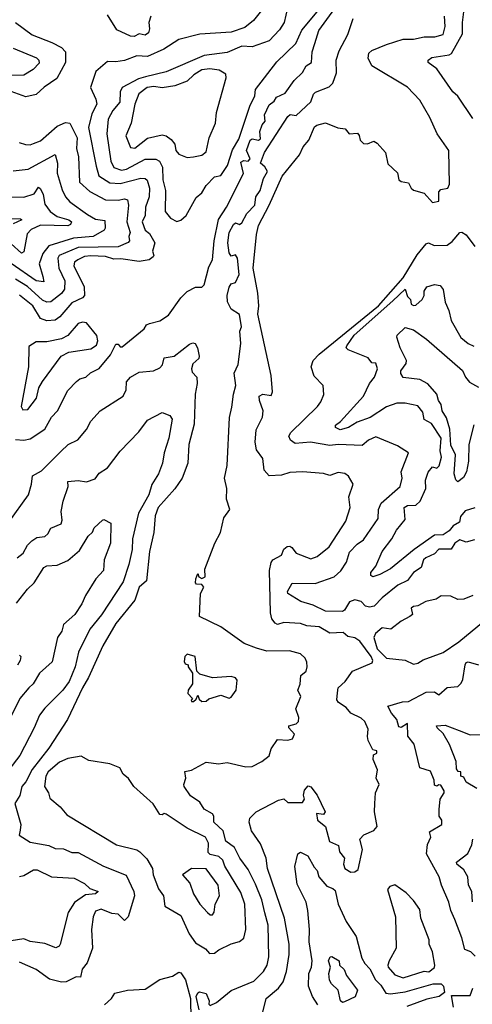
# Model space of a CAD drawing. Extents: x 1995148 to 2088947, y 769131 to 906009.
# Tile 53 of 256: x 2019576 to 2021735, y 776038 to 780728. Entities that reach past the tile are written whole.
import ezdxf

# ---------------------------------------------------------------- set-up
doc = ezdxf.new("R2010")
doc.units = 0

msp = doc.modelspace()

# ---------------------------------------------------------------- linework, layer by layer
at = {"layer": '0CON05XD'}
for points in [[(2020785, 780844), (2020690.6, 780725), (2020648.9, 780691.1), (2020585, 780669.2), (2020435, 780658.6), (2020335, 780634.3), (2020262.8, 780587.2), (2020185, 780553.1), (2020135, 780555.4), (2020075, 780534.3), (2020035, 780527.1), (2019995, 780529.2), (2019938.6, 780481.4), (2019912.9, 780405), (2019939.7, 780349.7), (2019944.4, 780325), (2019920, 780280), (2019903.7, 780215), (2019939.8, 780029.8), (2019952.9, 779985), (2020005, 779951.2), (2020055, 779948), (2020153.2, 779973.2), (2020175, 779971.4), (2020183.6, 779963.6), (2020194.6, 779925), (2020193.3, 779885), (2020176.2, 779835), (2020173.6, 779795), (2020160.4, 779765), (2020174.8, 779724.8), (2020195, 779710), (2020220.4, 779665), (2020210, 779625), (2020216, 779605), (2020212.1, 779597.9), (2020193.3, 779585), (2020145, 779576.2), (2020058.5, 779588.5), (2020025, 779587.5), (2019985, 779600.8), (2019915, 779603.3), (2019885, 779599.7), (2019852.9, 779585), (2019837.5, 779572.5), (2019833.2, 779555), (2019882.9, 779455), (2019885.6, 779415), (2019875, 779403.3), (2019825, 779379.6), (2019767.8, 779312.2), (2019745, 779297.3), (2019705, 779294.3), (2019675, 779304.3), (2019637.9, 779365), (2019575, 779415.4)], [(2019555, 778728.9), (2019595, 778725.6), (2019625, 778732.2), (2019695, 778777.1), (2019728, 778835), (2019756.2, 778865), (2019805, 778961.2), (2019846.2, 779005), (2019862.4, 779017.6), (2019891.2, 779025), (2019913.6, 779046.4), (2019955, 779066), (2020008.7, 779131.3), (2020035, 779182.5), (2020045, 779182.5), (2020055, 779170), (2020065, 779169.2), (2020168.8, 779255), (2020181.2, 779275), (2020195, 779280.8), (2020245, 779294.2), (2020285, 779321.4), (2020345, 779403.8), (2020375, 779434), (2020415, 779453.8), (2020445, 779454.2), (2020455.5, 779464.5), (2020478.3, 779551.7), (2020495.9, 779584.1), (2020502.9, 779675), (2020523.7, 779776.3), (2020561.8, 779835), (2020643.4, 779995), (2020630.2, 780049.8), (2020645, 780057.5), (2020665, 780054.7), (2020675.6, 780065), (2020658, 780105), (2020675, 780154.3), (2020685, 780160), (2020715, 780154.6), (2020725, 780160.8), (2020721.4, 780195), (2020732.6, 780227.4), (2020746.7, 780245), (2020744, 780275), (2020765, 780323.3), (2020789.3, 780340.7), (2020801.4, 780358.6), (2020841.8, 780378.2), (2020885, 780438), (2020924, 780476), (2020942.3, 780507.7), (2020967.1, 780525), (2020970.4, 780575), (2020983.1, 780615), (2021003.3, 780676.7), (2021078.5, 780781.5)], [(2020852.8, 780785), (2020837.8, 780715), (2020815, 780680), (2020765, 780628.1), (2020685, 780598.2), (2020635, 780602.5), (2020565, 780571.5), (2020455, 780556.9), (2020275, 780480), (2020175.5, 780455.5), (2020142.9, 780447.1), (2020064.4, 780405), (2020055.5, 780385), (2020053.5, 780335), (2020019.4, 780295), (2019997.1, 780255), (2019991.1, 780185), (2020010.4, 780055), (2020024.7, 780024.7), (2020061.4, 780011.4), (2020085, 780015.9), (2020175, 780063.9), (2020225, 780063.8), (2020243.1, 780055), (2020257.3, 780025), (2020259.2, 779965), (2020270.6, 779915), (2020269.4, 779815), (2020295, 779782.5), (2020325, 779766.7)], [(2020201.2, 780745), (2020192.5, 780715), (2020195.5, 780685), (2020190.4, 780665), (2020175, 780654.2), (2020145, 780660), (2020121.4, 780648.6), (2020105, 780649.1), (2020039.5, 780679.5), (2019995, 780750.8)], [(2020325, 779766.7), (2020345, 779773.3), (2020369.4, 779795), (2020418.3, 779881.7), (2020445, 779903.8), (2020465, 779938), (2020505, 779980), (2020535, 779986.2), (2020566.7, 780033.3), (2020591, 780109), (2020621.1, 780158.9), (2020673, 780317), (2020697.3, 780365), (2020701.2, 780395), (2020803.1, 780526.9), (2020893.6, 780615), (2020922.1, 780677.9), (2020995, 780765.6)], [(2020810, 777010), (2020835, 777016.7), (2020855, 777000), (2020925, 777000), (2020933.8, 777015), (2020928.8, 777035), (2020935, 777057.5), (2020951.7, 777078.3), (2020965, 777073.8), (2020995, 777034), (2021033.3, 776955), (2021025, 776942.5), (2020992.3, 776947.7), (2020996.2, 776915), (2021034.4, 776884.4), (2021053.3, 776813.3), (2021096.2, 776795), (2021101.4, 776765), (2021125.8, 776735), (2021120.7, 776705), (2021126, 776685), (2021155, 776668), (2021175, 776668.9), (2021190.5, 776679.5), (2021211.4, 776775), (2021197.5, 776825), (2021216.7, 776845), (2021264.5, 776865.5), (2021281.2, 776885), (2021268.8, 776955), (2021270, 776995), (2021273.3, 777045), (2021290.8, 777085), (2021276.9, 777115), (2021282.7, 777155), (2021262, 777205), (2021263, 777227), (2021280, 777235), (2021280, 777245), (2021260.7, 777250.7), (2021238.8, 777295), (2021234.2, 777314.2), (2021238.3, 777348.3), (2021221.9, 777385), (2021205, 777401.1), (2021155.6, 777425.6), (2021132.3, 777452.3), (2021096, 777475), (2021089.2, 777489.2), (2021091.1, 777521.1), (2021095.7, 777545), (2021128, 777575), (2021162.5, 777625), (2021256.7, 777665), (2021260, 777675), (2021253.1, 777695), (2021198.6, 777768.6), (2021175, 777783.9), (2021140.5, 777790.5), (2021118.8, 777808.8), (2021055.4, 777805.4), (2021004.6, 777835.4), (2020945, 777841.1), (2020915, 777852.2), (2020835, 777857.1), (2020805, 777847.8), (2020793.8, 777853.8), (2020778.1, 777875), (2020772.4, 777902.4), (2020767.4, 778105), (2020775, 778143.3), (2020782.9, 778155), (2020825, 778177.5), (2020835, 778206.7), (2020850.9, 778219.1), (2020865, 778220.6), (2020874.6, 778214.6), (2020895, 778187.1), (2020965, 778160.8), (2020995, 778170.8), (2021052.7, 778217.3), (2021131.1, 778338.9), (2021152.9, 778405), (2021145.7, 778455), (2021166.4, 778516.4), (2021144.1, 778554.1), (2021126.9, 778566.9), (2021095, 778571.4), (2021055, 778557.1), (2021025, 778565.8), (2020925, 778574.4), (2020865, 778570.8), (2020825, 778558), (2020765, 778555.8), (2020742.6, 778582.6), (2020735, 778637.5), (2020705, 778680), (2020699.4, 778715), (2020703.8, 778775), (2020733.5, 778835), (2020737.5, 778865), (2020719.4, 778915), (2020718.8, 778935), (2020735, 778943.8), (2020775, 778937.5), (2020781.2, 778955), (2020775.9, 779034.1), (2020712.2, 779325), (2020716.9, 779365), (2020711.5, 779425), (2020688.8, 779545), (2020705.6, 779705.6), (2020715, 779748), (2020766, 779844), (2020828, 779982), (2020911.1, 780085), (2020927.6, 780122.4), (2020955.6, 780155), (2020982.1, 780217.9), (2020993.7, 780226.3), (2021035, 780236.7), (2021093.4, 780213.4), (2021128.9, 780208.9), (2021146.7, 780185), (2021187, 780187), (2021195.8, 780175.8), (2021199.2, 780155), (2021215, 780138.7), (2021235, 780136.5), (2021265, 780148.8), (2021280.5, 780140.5), (2021321.2, 780095), (2021331.3, 780041.3), (2021378.6, 779998.6), (2021385, 779964.6), (2021395, 779956.9), (2021430.6, 779950.6), (2021442.7, 779925), (2021455, 779916.9), (2021505, 779902), (2021545, 779857.5), (2021575.8, 779864.2), (2021575, 779907.5), (2021585, 779918.8), (2021617.5, 779925), (2021626.1, 779943.9), (2021622.5, 780105), (2021567.5, 780185), (2021531.7, 780261.7), (2021484, 780345), (2021426.4, 780406.4), (2021255, 780508), (2021238.6, 780545), (2021241.4, 780568.6), (2021255, 780580.6), (2021325, 780610), (2021404.4, 780635.6), (2021455, 780634.6), (2021505, 780646.1), (2021555.8, 780645.8), (2021595, 780658), (2021605.4, 780695), (2021602.5, 780745)], [(2021737, 780257), (2021665, 780363.3), (2021642.5, 780385), (2021565, 780493.3), (2021523.8, 780525), (2021523.8, 780535), (2021541.3, 780548.7), (2021625, 780560.5), (2021635, 780566.7), (2021688.5, 780661.5), (2021687.5, 780715), (2021695, 780766.2)], [(2019555, 780714.4), (2019635.4, 780655.4), (2019729.8, 780619.8), (2019775, 780595.8), (2019794, 780575), (2019793.6, 780525), (2019752.5, 780447.5), (2019692.8, 780407.2), (2019655, 780372.5), (2019605, 780361.1), (2019535.4, 780385.4)], [(2020744.6, 776474.6), (2020730.9, 776535), (2020699.9, 776609.9), (2020665, 776680), (2020625.6, 776735), (2020600, 776785), (2020559.4, 776815), (2020545.7, 776865), (2020502.5, 776905), (2020502.2, 776935), (2020495.8, 776945.8), (2020455, 776967.5), (2020435, 777000.8), (2020391.2, 777031.2), (2020360.8, 777075), (2020358, 777085), (2020368, 777115), (2020363.3, 777146.7), (2020395, 777152.9), (2020465, 777191.2), (2020523.8, 777183.8), (2020565, 777190.6), (2020655, 777169.2), (2020685, 777170.8), (2020731.2, 777195), (2020765, 777221.2), (2020776, 777255), (2020805, 777300), (2020855, 777295.8), (2020877.5, 777302.5), (2020886, 777325), (2020860, 777355), (2020860, 777365), (2020895, 777373.8), (2020905.7, 777385), (2020907.1, 777405), (2020893.3, 777445), (2020916.7, 777505), (2020903.3, 777535), (2020913, 777563), (2020916.2, 777605), (2020941.5, 777625), (2020947.5, 777645), (2020945, 777667.5), (2020936.8, 777686.8), (2020915, 777708), (2020862, 777722), (2020755, 777720.8), (2020704.6, 777734.6), (2020647.2, 777757.2), (2020535.5, 777835.5), (2020433.1, 777885), (2020438.1, 777995), (2020454.4, 778025), (2020445, 778037.5), (2020418.8, 778038.8), (2020414, 778045), (2020415.8, 778064.2), (2020425, 778090), (2020430, 778075), (2020445, 778065.7), (2020461.1, 778075), (2020459.2, 778110.8), (2020507.1, 778235), (2020534, 778285), (2020550, 778355), (2020577.5, 778395), (2020562, 778445), (2020564.4, 778495.6), (2020553.3, 778545), (2020565.5, 778604.5), (2020576.2, 778833.8), (2020587.8, 778882.2), (2020595.6, 778945), (2020607.5, 778985), (2020598.1, 779045), (2020618.1, 779085), (2020630, 779185), (2020625.6, 779245), (2020634.4, 779265), (2020624.5, 779324.5), (2020585, 779348.9), (2020567.2, 779385), (2020566, 779414), (2020575, 779453.3), (2020585, 779470), (2020605, 779476.7), (2020622.9, 779515), (2020615, 779592.5), (2020605, 779607.5), (2020585, 779602.5), (2020575, 779617.5), (2020568.2, 779665), (2020574.6, 779715), (2020595, 779753.3), (2020605, 779760), (2020625, 779753.3), (2020635, 779760), (2020659.2, 779805), (2020696.9, 779845), (2020701.8, 779885), (2020723.1, 779915), (2020738, 779972), (2020758, 780005), (2020745, 780026.7), (2020724.3, 780044.3), (2020742.9, 780095), (2020855, 780267.5), (2020865.8, 780275.8), (2020895, 780272), (2020965, 780336.7), (2020977, 780373), (2020986.6, 780383.4), (2021052.4, 780407.6), (2021070, 780425), (2021087.5, 780475), (2021085.8, 780535), (2021099.7, 780580.3), (2021141.7, 780658.3), (2021166.1, 780733.9)], [(2019545, 780592.5), (2019655.8, 780545.8), (2019666.7, 780535), (2019668.5, 780521.5), (2019639.9, 780490.1), (2019595, 780464.6), (2019488.3, 780461.7)], [(2020375, 780072), (2020405, 780074.3), (2020445, 780082.5), (2020465, 780099.2), (2020479.6, 780165), (2020509.2, 780235), (2020514.6, 780285.4), (2020561.2, 780451.2), (2020558.7, 780468.7), (2020527.5, 780487.5), (2020483.4, 780493.4), (2020445, 780488.8), (2020406.5, 780465), (2020374.2, 780435), (2020315, 780413.8), (2020255, 780404.1), (2020215, 780410), (2020184.4, 780405.6), (2020144.8, 780375.2), (2020124.6, 780325), (2020107.5, 780235), (2020081.8, 780175), (2020105, 780120), (2020125, 780116), (2020185, 780163.1), (2020255, 780179.2), (2020275, 780174.2), (2020297.8, 780157.8), (2020316.2, 780135), (2020320, 780105), (2020335, 780087.5), (2020375, 780072)], [(2019572.4, 780142.4), (2019603.5, 780133.5), (2019625, 780131.9), (2019642.1, 780137.9), (2019675, 780150.6), (2019755, 780220.8), (2019795, 780237.8), (2019815.4, 780235.4), (2019850, 780165), (2019846.7, 780115), (2019856.2, 780075), (2019861.5, 779955), (2019910.2, 779910.3), (2019985, 779869.5), (2020045, 779868.8), (2020075, 779874.5), (2020089.4, 779869.4), (2020095.5, 779845), (2020087.3, 779765), (2020101.9, 779715), (2020096, 779695), (2020098.8, 779675), (2020092.9, 779667.1), (2020045, 779645.4), (2019855, 779642.4), (2019764.5, 779605), (2019757.3, 779592.7), (2019763.2, 779545), (2019791.8, 779485), (2019790, 779445), (2019775, 779423.3), (2019725, 779384.5), (2019705, 779382.3), (2019685, 779391.8), (2019613.2, 779456.8), (2019555, 779491.4)], [(2019545, 780008.6), (2019615.9, 780015.9), (2019745, 780086.7), (2019755.6, 780045), (2019755, 779997.5), (2019777.6, 779917.6), (2019794.3, 779885), (2019815, 779860), (2019899.5, 779799.5), (2019937.7, 779777.7), (2019981.3, 779771.3), (2019984.2, 779735), (2019978.8, 779725), (2019926.2, 779695), (2019832.4, 779687.6), (2019715, 779651.1), (2019686.7, 779615), (2019669.1, 779565), (2019686.2, 779505), (2019690.7, 779479.3), (2019655, 779483.5), (2019535, 779566.6)], [(2019500, 779885), (2019595, 779882.2), (2019645, 779899.4), (2019665, 779930), (2019675, 779922.5), (2019687.2, 779895), (2019695, 779848.8), (2019721.8, 779815), (2019755, 779790.5), (2019810, 779775), (2019822.9, 779765), (2019817.5, 779752.5), (2019805, 779746.8), (2019675, 779750), (2019630.6, 779729.4), (2019611.4, 779708.6), (2019595, 779622.5), (2019585, 779615.6), (2019535, 779660.6)], [(2019535, 779781.5), (2019580, 779780), (2019585.7, 779775), (2019544.6, 779755.4)], [(2021745, 778251.3), (2021705, 778240), (2021675, 778250), (2021651.5, 778235), (2021634.5, 778205.5), (2021575, 778206.3), (2021555, 778183.3), (2021513.1, 778165), (2021501.8, 778155), (2021491.4, 778118.6), (2021455, 778094.3), (2021425, 778056.9), (2021380, 778035), (2021305, 777974.2), (2021266.7, 777935), (2021245, 777929.1), (2021225, 777933.8), (2021205, 777956.2), (2021175, 777964.8), (2021149.1, 777955), (2021125, 777915.8), (2021115, 777909.2), (2021035, 777910.9), (2020975, 777939.3), (2020916.1, 777956.1), (2020854.2, 777995), (2020854, 778005), (2020876, 778044), (2020985, 778041.9), (2021076.1, 778073.9), (2021106.9, 778103.1), (2021135, 778143.8), (2021148.4, 778191.6), (2021185, 778229.5), (2021215, 778250), (2021285, 778352), (2021287.3, 778395), (2021300, 778425), (2021390.8, 778505), (2021400, 778545), (2021395.7, 778575), (2021430, 778665), (2021377.9, 778697.9), (2021275, 778741.2), (2021240, 778725), (2021209.7, 778700.3), (2021095, 778704.5), (2021055, 778699.2), (2020963.6, 778716.4), (2020890, 778710), (2020867.5, 778725), (2020860, 778745), (2020868.8, 778761.2), (2020996.2, 778885), (2021012.7, 778907.3), (2021027, 778943), (2021024, 778985), (2020979.7, 779029.7), (2020965.8, 779075), (2020976.4, 779105), (2021004.5, 779135.5), (2021287.8, 779365), (2021405, 779498), (2021472.4, 779607.6), (2021515, 779660.5), (2021525.5, 779665.5), (2021552.7, 779652.7), (2021615, 779654), (2021639.1, 779670.9), (2021675, 779713.8), (2021685, 779716.7), (2021705, 779703.3), (2021747, 779647)], [(2021746.8, 778403.2), (2021701.4, 778388.6), (2021678, 778362), (2021673.8, 778335), (2021643.3, 778316.7), (2021625, 778294.2), (2021595, 778274.3), (2021555, 778272.9), (2021458.1, 778205), (2021345, 778112.5), (2021293.8, 778085), (2021260, 778075), (2021251.4, 778081.4), (2021250, 778095), (2021274, 778125), (2021305.5, 778194.5), (2021351.5, 778255), (2021373.1, 778296.9), (2021415, 778346.7), (2021409.6, 778405), (2021425, 778413.9), (2021465, 778415.5), (2021486.1, 778435), (2021512.7, 778495), (2021511.4, 778535), (2021525, 778573.3), (2021545, 778598.8), (2021565, 778591.2), (2021577.4, 778602.6), (2021587.8, 778645), (2021582.2, 778675), (2021585.9, 778735), (2021540.5, 778805), (2021504.5, 778824.5), (2021498.1, 778858.1), (2021475, 778888.6), (2021415, 778901.2), (2021375, 778902), (2021325, 778884.5), (2021247.3, 778832.7), (2021185, 778811.6), (2021145, 778785.4), (2021105, 778773.8), (2021082.5, 778785), (2021082.5, 778797.5), (2021106.3, 778813.7), (2021215, 778934.4), (2021244.6, 778995.4), (2021268.6, 779025), (2021282, 779065), (2021275, 779092.5), (2021255, 779093.3), (2021237.5, 779117.5), (2021142.5, 779155), (2021133.8, 779165), (2021135.8, 779175), (2021171.8, 779225), (2021355, 779388.7), (2021415, 779443.8), (2021425, 779410), (2021440, 779395), (2021442.9, 779372.9), (2021455, 779366.2), (2021465, 779369.1), (2021495.3, 779395), (2021504.6, 779415), (2021505.6, 779435), (2021518, 779455), (2021555, 779467.1), (2021581.7, 779461.7), (2021595, 779443.3), (2021605, 779382.5), (2021623.2, 779343.2), (2021634.2, 779295), (2021680, 779215), (2021715, 779186.2), (2021742.5, 779172.5)], [(2019590.5, 778870.5), (2019615, 778872), (2019656, 778925), (2019667.5, 778975), (2019684, 779005), (2019773.8, 779125), (2019810, 779145), (2019915, 779160.9), (2019942.4, 779177.6), (2019949.1, 779199.1), (2019944, 779224), (2019895, 779284), (2019875, 779288.1), (2019855, 779281.4), (2019805.4, 779224.6), (2019775, 779208.1), (2019705, 779193.3), (2019655, 779193.8), (2019619.3, 779170.7), (2019617.1, 779075), (2019582, 778885), (2019590.5, 778870.5)], [(2021741.8, 778798.2), (2021717.5, 778705), (2021716.7, 778625), (2021707.5, 778575), (2021692.5, 778547.5), (2021665, 778527.5), (2021656.2, 778536.2), (2021648.9, 778565), (2021654.2, 778655), (2021631.8, 778701.7), (2021628.2, 778778.2), (2021611.1, 778831.1), (2021590.4, 778865), (2021586.9, 778895), (2021573.9, 778915), (2021565.6, 778945), (2021523.4, 778993.4), (2021485, 779014.6), (2021405, 779023.3), (2021393.2, 779043.2), (2021394.4, 779055), (2021419.4, 779090.6), (2021420.6, 779105), (2021391.1, 779165), (2021374.3, 779215.7), (2021376.7, 779225), (2021415, 779261.2), (2021455, 779251.2), (2021517, 779207), (2021687.4, 779057.4), (2021702.1, 779025), (2021722.1, 779002.1), (2021765, 778978.5)], [(2019524.2, 778335), (2019617.5, 778465), (2019632.5, 778515), (2019636.7, 778555), (2019680.3, 778579.7), (2019771.7, 778671.7), (2019807.5, 778705), (2019852.7, 778727.3), (2019894.3, 778775.7), (2019915, 778816.2), (2019960, 778865), (2020068.8, 778935), (2020083.8, 778965), (2020085, 779002.5), (2020104.4, 779025.6), (2020145, 779049.5), (2020214.3, 779055.7), (2020245, 779069.2), (2020256.5, 779083.5), (2020265, 779117.1), (2020312.5, 779125), (2020385, 779182.5), (2020401.7, 779188.3), (2020413.3, 779185), (2020424.2, 779165), (2020432.5, 779125), (2020430, 779115), (2020401.5, 779088.5), (2020395.7, 779065.7), (2020399.1, 779049.1), (2020420, 779025), (2020422.5, 778995), (2020412.7, 778945), (2020407.8, 778802.2), (2020382.5, 778705), (2020378.4, 778615), (2020350, 778545), (2020315.8, 778494.2), (2020236.5, 778405), (2020222.1, 778365), (2020216.1, 778285), (2020194.7, 778195), (2020180, 778055), (2020145.4, 778025), (2020125, 777962.9), (2020035, 777852.5), (2019972.5, 777745), (2019904.7, 777595.3), (2019874.6, 777545), (2019803.5, 777395), (2019715, 777257.8), (2019635, 777156.9), (2019605, 777097.1), (2019585.5, 777075), (2019576.6, 777033.4), (2019552.2, 776995), (2019580.8, 776895), (2019578.3, 776868.3), (2019573.6, 776843.6), (2019625, 776810), (2019715, 776794.3), (2019745, 776780), (2019785, 776778.6), (2019825, 776761.4), (2019855, 776761.4), (2019975.5, 776695.5), (2020082.9, 776652.9), (2020120, 776575), (2020124, 776555), (2020093.5, 776455), (2020075, 776436.7), (2020045, 776467.9), (2020015, 776470), (2019965, 776490.9), (2019937.5, 776482.5), (2019926.7, 776455), (2019917.8, 776395), (2019922.5, 776305), (2019897.5, 776235), (2019874.4, 776205), (2019865, 776167.5), (2019845, 776168.8), (2019797.5, 776145), (2019775, 776144), (2019717.8, 776157.8), (2019654.6, 776204.6), (2019575, 776238.5)], [(2019564.3, 778165), (2019592.8, 778187.2), (2019612.5, 778225), (2019634.2, 778245), (2019657.9, 778262.1), (2019695, 778266.2), (2019710.5, 778279.5), (2019725, 778306), (2019773, 778327), (2019778.6, 778345), (2019774, 778385), (2019782.9, 778435), (2019806.7, 778505), (2019805, 778528.8), (2019855, 778532.9), (2019895, 778526.2), (2019935, 778541.2), (2019955, 778568.8), (2019995, 778593.3), (2020055, 778673.3), (2020144, 778765), (2020185, 778821.2), (2020255, 778857.5), (2020292.5, 778842.5), (2020302.5, 778825), (2020287.3, 778735), (2020265.4, 778665), (2020257.7, 778615), (2020238.2, 778565), (2020206.6, 778513.4), (2020191.5, 778465), (2020142.1, 778377.9), (2020113.5, 778255), (2020112.1, 778205), (2020096.7, 778133.3), (2020069.4, 778050.6), (2019966.4, 777893.7), (2019910.5, 777825), (2019855.5, 777715), (2019839.6, 777645), (2019811.1, 777575), (2019781.9, 777535), (2019695, 777449.2), (2019670.6, 777415), (2019644.5, 777355.5), (2019576, 777224), (2019453.8, 777066.2)], [(2019560.7, 777949.3), (2019612.5, 778015), (2019644.2, 778045), (2019690.5, 778119.5), (2019705, 778126.5), (2019755, 778130.6), (2019805, 778151.9), (2019860.5, 778199.5), (2019902.1, 778267.9), (2019923.6, 778286.4), (2019931.7, 778308.3), (2019970, 778345), (2019977, 778347), (2020010, 778330), (2020008.6, 778235), (2019979.4, 778155), (2019975.6, 778105), (2019938.6, 778065), (2019890, 777985), (2019872.9, 777945), (2019838.6, 777895), (2019785, 777847.5), (2019777.1, 777815), (2019756.5, 777785), (2019730.5, 777669.5), (2019670, 777615), (2019639.2, 777565), (2019618.8, 777545), (2019577.1, 777495), (2019496.1, 777333.9)], [(2021736.7, 777985), (2021695, 777968), (2021665, 777965.6), (2021631.7, 777981.7), (2021585.6, 777984.4), (2021562, 777968), (2021512.6, 777957.4), (2021475, 777936.2), (2021455, 777932.5), (2021443.8, 777925), (2021450, 777895), (2021437.5, 777885), (2021395, 777862.5), (2021345.5, 777824.5), (2021305, 777831.3), (2021272.9, 777805), (2021265.7, 777785), (2021281.5, 777731.5), (2021325, 777686.9), (2021415, 777678), (2021455, 777659.1)], [(2021455, 777659.1), (2021475, 777662.3), (2021500.8, 777679.2), (2021595, 777714.2), (2021670.8, 777765), (2021788.3, 777861.7)], [(2019575, 777701.2), (2019581.2, 777695), (2019577.8, 777675), (2019565, 777654)], [(2020445, 777480), (2020465, 777482.5), (2020477.5, 777492.5), (2020535, 777510), (2020575, 777496), (2020585, 777501.2), (2020608.6, 777535), (2020612.5, 777582.5), (2020605, 777593.3), (2020585, 777598.8), (2020495, 777592.5), (2020435, 777610), (2020420, 777625), (2020412.5, 777695), (2020375, 777706.2), (2020363.8, 777695), (2020360.7, 777670.7), (2020365, 777660), (2020380, 777655), (2020380, 777645), (2020400, 777615), (2020400, 777565), (2020378.6, 777535), (2020378.3, 777518.3), (2020400, 777495), (2020393, 777487), (2020395, 777480), (2020405, 777480), (2020418.3, 777491.7), (2020425, 777510), (2020431.7, 777491.7), (2020445, 777480)], [(2021748, 776268), (2021728.2, 776288.2), (2021698.8, 776298.8), (2021685.4, 776355), (2021651.7, 776441.7), (2021632.5, 776485), (2021623.3, 776525), (2021587.3, 776605), (2021577.3, 776645), (2021515.6, 776755), (2021521.2, 776798.8), (2021537.5, 776835), (2021530.5, 776859.5), (2021588.9, 776895), (2021588.8, 776915), (2021576.5, 776935), (2021576.4, 776966.4), (2021580.9, 777015), (2021600.6, 777045), (2021600.5, 777055), (2021585, 777081.2), (2021575, 777083.3), (2021565, 777076.7), (2021555, 777082.5), (2021552.9, 777105), (2021535, 777148), (2021484.6, 777164.6), (2021457.6, 777277.6), (2021427.5, 777315), (2021425.8, 777375.8), (2021395, 777356.7), (2021385, 777360), (2021374.2, 777395), (2021348.6, 777425), (2021332.5, 777457.5), (2021401.7, 777478.3), (2021430, 777480), (2021514.4, 777525.6), (2021555, 777526.7), (2021575, 777512.5), (2021615, 777547.5), (2021665, 777552.5), (2021682.3, 777567.7), (2021690, 777585), (2021700, 777655), (2021705, 777666.2), (2021715, 777668.8), (2021764.2, 777655.8)], [(2021755.7, 777065.7), (2021706.2, 777096.2), (2021695, 777120), (2021680, 777125), (2021680, 777145), (2021667.5, 777147.5), (2021660, 777160), (2021657.8, 777195), (2021626.2, 777275), (2021595, 777328.8), (2021566.7, 777355), (2021563.8, 777365), (2021605, 777367.8), (2021672.9, 777342.9), (2021725, 777321.2), (2021785, 777323.3)], [(2020480.7, 776280.7), (2020505, 776281.9), (2020525, 776298), (2020585, 776326.2), (2020625, 776336.7), (2020645, 776352.5), (2020654, 776395), (2020649.5, 776515), (2020630.9, 776570.9), (2020555, 776695.6), (2020544.6, 776725), (2020525, 776742.3), (2020485, 776752.2), (2020475, 776761.2), (2020476.4, 776805), (2020462.2, 776835), (2020375, 776877.1), (2020275, 776943.3), (2020265, 776947.5), (2020255, 776940), (2020245, 776942.5), (2020212.7, 776992.7), (2020120, 777075), (2020095, 777113.3), (2020070, 777135), (2020054.1, 777164.1), (2020005, 777184), (2019905, 777198.8), (2019869.3, 777219.3), (2019805, 777208.8), (2019765, 777190.8), (2019712.2, 777145), (2019700, 777125), (2019694, 777075), (2019713.3, 777045), (2019719.3, 777019.3), (2019769.5, 776979.5), (2019801.3, 776941.3), (2020037.1, 776797.1), (2020135, 776774.2), (2020148.8, 776765), (2020181.7, 776731.7), (2020208.6, 776685), (2020212, 776655), (2020238.3, 776588.3), (2020261.2, 776555), (2020268.8, 776505), (2020345, 776461.2), (2020383.5, 776373.5), (2020415, 776331.4), (2020461.9, 776301.9), (2020480.7, 776280.7)], [(2020733.8, 775995), (2020750.8, 776065), (2020810.8, 776115), (2020832.9, 776145), (2020848.1, 776195), (2020860.9, 776275), (2020860.5, 776325), (2020838.3, 776448.3), (2020757.5, 776685), (2020750.8, 776735), (2020725, 776802.5), (2020681.2, 776865), (2020670, 776905), (2020673.3, 776925), (2020703.3, 776955), (2020810, 777010)], [(2021735.7, 776525.7), (2021732.9, 776575), (2021717.1, 776605), (2021712.9, 776645), (2021695, 776679.2), (2021661.2, 776705), (2021660, 776715), (2021713.3, 776756.7), (2021732.3, 776797.7), (2021737.5, 776825)], [(2020997.5, 776035), (2020972.2, 776075), (2020952.7, 776125), (2020955.5, 776185), (2020967.5, 776215), (2020971.1, 776245), (2020956.5, 776335), (2020958.5, 776395), (2020950.6, 776485), (2020941.9, 776525), (2020899.7, 776609.7), (2020888.8, 776695), (2020902.5, 776755), (2020915, 776762.5), (2020950, 776745), (2020980.6, 776690.6), (2020995.5, 776675), (2021002.5, 776645), (2021041.5, 776601.5), (2021070.2, 776590.2), (2021080, 776580), (2021095.6, 776515), (2021132.4, 776432.4), (2021180.5, 776360.5), (2021208.5, 776258.5), (2021222.3, 776232.3), (2021246.7, 776206.7), (2021272.5, 776155), (2021298.7, 776128.7), (2021321.9, 776091.9), (2021345, 776087.4), (2021415, 776097.5), (2021547.5, 776135), (2021585.7, 776135.7), (2021596.7, 776125), (2021602.5, 776095), (2021576.9, 776075), (2021517.2, 776062.8), (2021422, 776028)], [(2019575, 776647.1), (2019595, 776651.9), (2019641.6, 776678.4), (2019659.3, 776679.3), (2019727.5, 776645), (2019835, 776638.6), (2019885, 776614.3), (2019909.7, 776589.7), (2019950, 776575), (2019937.5, 776565), (2019889.7, 776560.3), (2019837.3, 776522.7), (2019806.9, 776475), (2019769.2, 776325), (2019763.8, 776315), (2019747.7, 776307.7), (2019695, 776328.5), (2019625, 776336.9), (2019595, 776349.5), (2019535, 776340)], [(2020495, 776463.8), (2020502.7, 776477.3), (2020508.1, 776515), (2020529.1, 776555), (2020522.9, 776605), (2020465, 776683.3), (2020395, 776684.4), (2020352.5, 776655), (2020388, 776615), (2020404.2, 776565), (2020434.6, 776514.6), (2020471.2, 776475), (2020485, 776464), (2020495, 776463.8)], [(2021405, 776164), (2021505, 776196.7), (2021527, 776193), (2021555, 776213.3), (2021555.7, 776224.3), (2021545, 776288), (2021528.7, 776325), (2021528.4, 776345), (2021489.2, 776449.2), (2021485, 776490), (2021455, 776533.3), (2021419.5, 776569.5), (2021365, 776607.1), (2021341.1, 776598.9), (2021330, 776585), (2021369.2, 776455), (2021372, 776305), (2021337.5, 776245), (2021332, 776225), (2021334, 776215), (2021365, 776178.1), (2021405, 776164)], [(2020431.7, 776011.7), (2020417.5, 776075), (2020425, 776093.3), (2020432.9, 776097.1), (2020465, 776090), (2020480, 776055), (2020478.3, 776038.3), (2020485, 776032.5), (2020515, 776047.5), (2020585, 776104), (2020692, 776148), (2020739.4, 776195), (2020756.4, 776225), (2020763.5, 776265), (2020761.2, 776415), (2020744.6, 776474.6)], [(2021115, 776047.1), (2021105.8, 776055), (2021095.7, 776105.7), (2021062.5, 776135), (2021052.8, 776152.8), (2021050.6, 776185), (2021058, 776215), (2021049.2, 776245), (2021056.1, 776263.9), (2021065, 776266.2), (2021100, 776245), (2021101.2, 776225), (2021123.3, 776203.3), (2021135.3, 776175.3), (2021186.5, 776105), (2021176.8, 776073.2), (2021125, 776050), (2021115, 776047.1)], [(2019980, 776035), (2020013.8, 776065), (2020029.3, 776090.7), (2020090, 776105), (2020175, 776109.6), (2020245, 776155.7), (2020305, 776171.4), (2020335, 776190.8), (2020345, 776187.5), (2020366.7, 776155), (2020390, 776065), (2020392.2, 775965)], [(2021644.8, 776025), (2021635, 776080), (2021725, 776080), (2021738.1, 776115)]]:
    msp.add_lwpolyline(points, dxfattribs=at)

doc.saveas('drawing.dxf')
